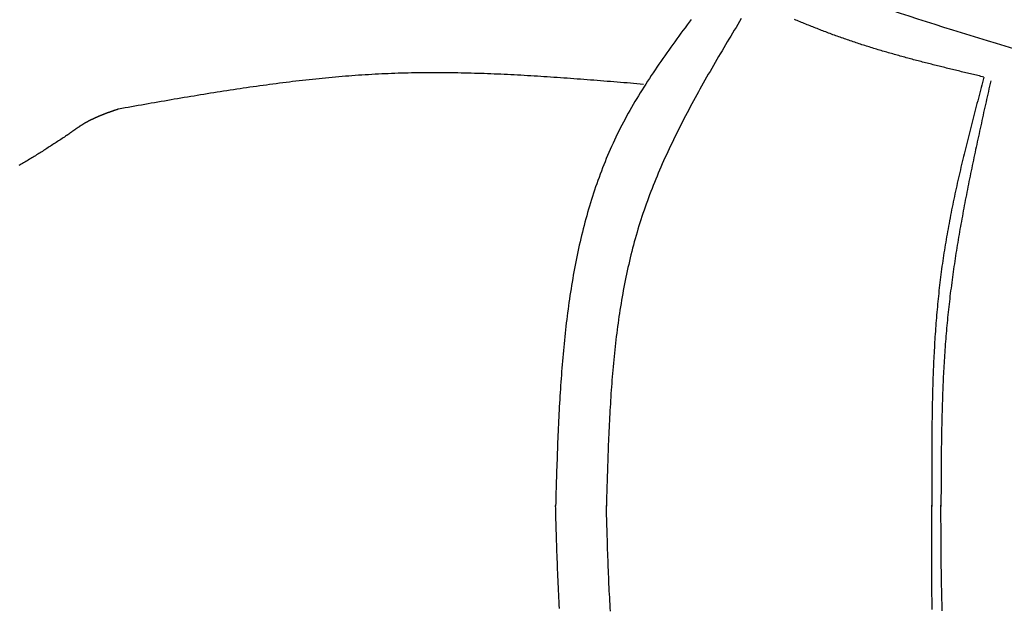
# Model space of a CAD drawing. Extents: x 715 to 7297, y 217 to 5760.
# Tile 23 of 89: x 1591 to 2921, y 3944 to 4739. Entities that reach past the tile are written whole.
import ezdxf

# ---------------------------------------------------------------- set-up
doc = ezdxf.new("R2010")
doc.units = 0
doc.layers.add('CAR', color=1, linetype='CONTINUOUS')

msp = doc.modelspace()

# ---------------------------------------------------------------- linework, layer by layer
at = {"layer": 'CAR'}
for points in [[(2498.17, 4739.57, 0), (2495.36, 4735.82, 0), (2492.55, 4732.07, 0), (2489.76, 4728.31, 0), (2486.97, 4724.55, 0), (2484.19, 4720.79, 0), (2481.43, 4717.02, 0), (2478.67, 4713.25, 0), (2475.92, 4709.47, 0), (2473.19, 4705.69, 0), (2470.47, 4701.9, 0), (2467.76, 4698.11, 0), (2465.07, 4694.31, 0), (2462.39, 4690.51, 0), (2459.73, 4686.7, 0), (2457.08, 4682.89, 0), (2454.45, 4679.06, 0), (2451.84, 4675.23, 0), (2449.25, 4671.4, 0), (2446.67, 4667.55, 0), (2444.12, 4663.7, 0), (2441.58, 4659.84, 0), (2439.07, 4655.97, 0), (2436.58, 4652.09, 0), (2434.11, 4648.2, 0), (2431.67, 4644.31, 0), (2429.25, 4640.4, 0), (2426.85, 4636.49, 0), (2424.48, 4632.56, 0), (2422.14, 4628.62, 0), (2419.82, 4624.68, 0), (2417.53, 4620.72, 0), (2415.27, 4616.75, 0), (2413.04, 4612.77, 0), (2410.83, 4608.78, 0), (2408.66, 4604.77, 0), (2406.52, 4600.76, 0), (2404.41, 4596.73, 0), (2402.34, 4592.68, 0), (2400.29, 4588.63, 0), (2398.28, 4584.56, 0), (2396.31, 4580.48, 0), (2394.36, 4576.38, 0), (2392.46, 4572.27, 0), (2390.58, 4568.15, 0), (2388.73, 4564.02, 0), (2386.92, 4559.87, 0), (2385.14, 4555.71, 0), (2383.39, 4551.54, 0), (2381.68, 4547.35, 0), (2379.99, 4543.15, 0), (2378.33, 4538.94, 0), (2376.71, 4534.72, 0), (2375.11, 4530.49, 0), (2373.55, 4526.24, 0), (2372.01, 4521.99, 0), (2370.5, 4517.72, 0), (2369.02, 4513.44, 0), (2367.57, 4509.15, 0), (2366.15, 4504.84, 0), (2364.76, 4500.53, 0), (2363.39, 4496.21, 0), (2362.05, 4491.87, 0), (2360.74, 4487.53, 0), (2359.45, 4483.17, 0), (2358.19, 4478.8, 0), (2356.96, 4474.43, 0), (2355.75, 4470.04, 0), (2354.57, 4465.64, 0), (2353.41, 4461.23, 0), (2352.28, 4456.82, 0), (2351.17, 4452.39, 0), (2350.09, 4447.95, 0), (2349.03, 4443.51, 0), (2347.99, 4439.05, 0), (2346.98, 4434.58, 0), (2345.99, 4430.11, 0), (2345.02, 4425.63, 0), (2344.08, 4421.14, 0), (2343.15, 4416.64, 0), (2342.25, 4412.13, 0), (2341.37, 4407.61, 0), (2340.51, 4403.08, 0), (2339.67, 4398.55, 0), (2338.86, 4394.01, 0), (2338.06, 4389.46, 0), (2337.28, 4384.9, 0), (2336.52, 4380.33, 0), (2335.79, 4375.76, 0), (2335.07, 4371.18, 0), (2334.36, 4366.59, 0), (2333.68, 4361.99, 0), (2333.02, 4357.39, 0), (2332.37, 4352.78, 0), (2331.74, 4348.16, 0), (2331.13, 4343.54, 0), (2330.53, 4338.9, 0), (2329.96, 4334.27, 0), (2329.39, 4329.62, 0), (2328.85, 4324.97, 0), (2328.31, 4320.32, 0), (2327.8, 4315.66, 0), (2327.3, 4310.99, 0), (2326.81, 4306.31, 0), (2326.34, 4301.63, 0), (2325.88, 4296.95, 0), (2325.44, 4292.26, 0), (2325.01, 4287.56, 0), (2324.59, 4282.86, 0), (2324.19, 4278.15, 0), (2323.79, 4273.44, 0), (2323.42, 4268.72, 0), (2323.05, 4264, 0), (2322.69, 4259.28, 0), (2322.35, 4254.55, 0), (2322.01, 4249.81, 0), (2321.69, 4245.07, 0), (2321.38, 4240.33, 0), (2321.08, 4235.58, 0), (2320.78, 4230.83, 0), (2320.5, 4226.08, 0), (2320.23, 4221.32, 0), (2319.96, 4216.56, 0), (2319.7, 4211.79, 0), (2319.46, 4207.02, 0), (2319.22, 4202.25, 0), (2318.98, 4197.48, 0), (2318.76, 4192.7, 0), (2318.54, 4187.92, 0), (2318.33, 4183.13, 0), (2318.12, 4178.35, 0), (2317.92, 4173.56, 0), (2317.73, 4168.77, 0), (2317.54, 4163.98, 0), (2317.36, 4159.18, 0), (2317.18, 4154.39, 0), (2317.01, 4149.59, 0), (2316.84, 4144.79, 0), (2316.68, 4139.99, 0), (2316.51, 4135.18, 0), (2316.36, 4130.38, 0), (2316.2, 4125.57, 0), (2316.05, 4120.76, 0), (2315.9, 4115.96, 0), (2315.75, 4111.15, 0), (2315.61, 4106.34, 0), (2315.46, 4101.53, 0), (2315.32, 4096.72, 0), (2315.18, 4091.91, 0), (2315.04, 4087.1, 0), (2314.9, 4082.28, 0)], [(2565.71, 4740.61, 0), (2563.33, 4736.66, 0), (2560.94, 4732.72, 0), (2558.56, 4728.78, 0), (2556.18, 4724.83, 0), (2553.8, 4720.88, 0), (2551.43, 4716.94, 0), (2549.07, 4712.99, 0), (2546.7, 4709.04, 0), (2544.35, 4705.09, 0), (2542, 4701.13, 0), (2539.65, 4697.18, 0), (2537.32, 4693.22, 0), (2534.99, 4689.26, 0), (2532.66, 4685.3, 0), (2530.35, 4681.33, 0), (2528.04, 4677.37, 0), (2525.74, 4673.4, 0), (2523.45, 4669.42, 0), (2521.17, 4665.45, 0), (2518.9, 4661.47, 0), (2516.64, 4657.49, 0), (2514.39, 4653.51, 0), (2512.15, 4649.52, 0), (2509.92, 4645.53, 0), (2507.7, 4641.54, 0), (2505.5, 4637.54, 0), (2503.3, 4633.54, 0), (2501.12, 4629.53, 0), (2498.96, 4625.52, 0), (2496.8, 4621.51, 0), (2494.66, 4617.49, 0), (2492.54, 4613.47, 0), (2490.43, 4609.45, 0), (2488.33, 4605.42, 0), (2486.25, 4601.38, 0), (2484.19, 4597.34, 0), (2482.14, 4593.3, 0), (2480.11, 4589.25, 0), (2478.09, 4585.19, 0), (2476.09, 4581.13, 0), (2474.11, 4577.07, 0), (2472.15, 4573, 0), (2470.21, 4568.92, 0), (2468.28, 4564.84, 0), (2466.38, 4560.75, 0), (2464.49, 4556.65, 0), (2462.63, 4552.56, 0), (2460.78, 4548.45, 0), (2458.96, 4544.34, 0), (2457.16, 4540.22, 0), (2455.37, 4536.09, 0), (2453.62, 4531.96, 0), (2451.88, 4527.82, 0), (2450.16, 4523.68, 0), (2448.47, 4519.52, 0), (2446.81, 4515.36, 0), (2445.16, 4511.2, 0), (2443.54, 4507.02, 0), (2441.95, 4502.84, 0), (2440.38, 4498.65, 0), (2438.83, 4494.46, 0), (2437.31, 4490.25, 0), (2435.82, 4486.04, 0), (2434.36, 4481.82, 0), (2432.92, 4477.59, 0), (2431.51, 4473.35, 0), (2430.12, 4469.11, 0), (2428.77, 4464.86, 0), (2427.44, 4460.59, 0), (2426.14, 4456.32, 0), (2424.87, 4452.04, 0), (2423.63, 4447.76, 0), (2422.41, 4443.46, 0), (2421.22, 4439.16, 0), (2420.06, 4434.85, 0), (2418.92, 4430.53, 0), (2417.81, 4426.2, 0), (2416.72, 4421.86, 0), (2415.66, 4417.52, 0), (2414.63, 4413.17, 0), (2413.62, 4408.81, 0), (2412.63, 4404.45, 0), (2411.67, 4400.08, 0), (2410.73, 4395.7, 0), (2409.81, 4391.31, 0), (2408.92, 4386.92, 0), (2408.05, 4382.52, 0), (2407.2, 4378.11, 0), (2406.37, 4373.7, 0), (2405.57, 4369.28, 0), (2404.78, 4364.85, 0), (2404.02, 4360.42, 0), (2403.28, 4355.98, 0), (2402.56, 4351.54, 0), (2401.85, 4347.09, 0), (2401.17, 4342.63, 0), (2400.51, 4338.17, 0), (2399.86, 4333.7, 0), (2399.23, 4329.23, 0), (2398.62, 4324.75, 0), (2398.03, 4320.27, 0), (2397.46, 4315.78, 0), (2396.9, 4311.28, 0), (2396.36, 4306.78, 0), (2395.84, 4302.28, 0), (2395.33, 4297.77, 0), (2394.84, 4293.26, 0), (2394.37, 4288.74, 0), (2393.91, 4284.21, 0), (2393.46, 4279.69, 0), (2393.03, 4275.15, 0), (2392.61, 4270.62, 0), (2392.21, 4266.08, 0), (2391.82, 4261.53, 0), (2391.44, 4256.98, 0), (2391.08, 4252.43, 0), (2390.72, 4247.88, 0), (2390.38, 4243.32, 0), (2390.06, 4238.75, 0), (2389.74, 4234.19, 0), (2389.43, 4229.62, 0), (2389.14, 4225.04, 0), (2388.86, 4220.47, 0), (2388.58, 4215.89, 0), (2388.32, 4211.3, 0), (2388.06, 4206.72, 0), (2387.82, 4202.13, 0), (2387.58, 4197.54, 0), (2387.35, 4192.95, 0), (2387.13, 4188.35, 0), (2386.92, 4183.75, 0), (2386.71, 4179.15, 0), (2386.51, 4174.55, 0), (2386.32, 4169.95, 0), (2386.13, 4165.34, 0), (2385.95, 4160.73, 0), (2385.78, 4156.12, 0), (2385.61, 4151.51, 0), (2385.45, 4146.9, 0), (2385.29, 4142.28, 0), (2385.14, 4137.67, 0), (2384.98, 4133.05, 0), (2384.84, 4128.43, 0), (2384.69, 4123.81, 0), (2384.55, 4119.2, 0), (2384.42, 4114.57, 0), (2384.28, 4109.95, 0), (2384.15, 4105.33, 0), (2384.02, 4100.71, 0), (2383.89, 4096.09, 0), (2383.76, 4091.46, 0), (2383.63, 4086.84, 0), (2383.5, 4082.22, 0)], [(2893.41, 4661.7, 0), (2891.38, 4662.18, 0), (2889.35, 4662.67, 0), (2887.33, 4663.15, 0), (2885.3, 4663.63, 0), (2883.27, 4664.11, 0), (2881.25, 4664.6, 0), (2879.22, 4665.08, 0), (2877.2, 4665.56, 0), (2875.17, 4666.05, 0), (2873.15, 4666.53, 0), (2871.12, 4667.02, 0), (2869.09, 4667.5, 0), (2867.07, 4667.99, 0), (2865.04, 4668.48, 0), (2863.02, 4668.96, 0), (2861, 4669.45, 0), (2858.97, 4669.94, 0), (2856.95, 4670.43, 0), (2854.92, 4670.92, 0), (2852.9, 4671.41, 0), (2850.88, 4671.9, 0), (2848.86, 4672.4, 0), (2846.83, 4672.89, 0), (2844.81, 4673.39, 0), (2842.79, 4673.88, 0), (2840.77, 4674.38, 0), (2838.75, 4674.88, 0), (2836.73, 4675.38, 0), (2834.71, 4675.88, 0), (2832.69, 4676.38, 0), (2830.67, 4676.88, 0), (2828.65, 4677.39, 0), (2826.63, 4677.9, 0), (2824.61, 4678.4, 0), (2822.6, 4678.91, 0), (2820.58, 4679.42, 0), (2818.56, 4679.94, 0), (2816.55, 4680.45, 0), (2814.53, 4680.97, 0), (2812.52, 4681.48, 0), (2810.51, 4682, 0), (2808.49, 4682.53, 0), (2806.48, 4683.05, 0), (2804.47, 4683.57, 0), (2802.46, 4684.1, 0), (2800.45, 4684.63, 0), (2798.44, 4685.16, 0), (2796.43, 4685.7, 0), (2794.42, 4686.23, 0), (2792.42, 4686.77, 0), (2790.41, 4687.31, 0), (2788.4, 4687.85, 0), (2786.4, 4688.4, 0), (2784.39, 4688.94, 0), (2782.39, 4689.49, 0), (2780.39, 4690.05, 0), (2778.39, 4690.6, 0), (2776.39, 4691.16, 0), (2774.39, 4691.72, 0), (2772.39, 4692.28, 0), (2770.39, 4692.85, 0), (2768.39, 4693.41, 0), (2766.4, 4693.99, 0), (2764.4, 4694.56, 0), (2762.41, 4695.14, 0), (2760.41, 4695.72, 0), (2758.42, 4696.3, 0), (2756.43, 4696.88, 0), (2754.44, 4697.47, 0), (2752.45, 4698.06, 0), (2750.47, 4698.66, 0), (2748.48, 4699.26, 0), (2746.49, 4699.86, 0), (2744.51, 4700.46, 0), (2742.53, 4701.07, 0), (2740.54, 4701.68, 0), (2738.56, 4702.3, 0), (2736.58, 4702.92, 0), (2734.6, 4703.54, 0), (2732.63, 4704.16, 0), (2730.65, 4704.79, 0), (2728.68, 4705.43, 0), (2726.7, 4706.06, 0), (2724.73, 4706.7, 0), (2722.76, 4707.35, 0), (2720.79, 4707.99, 0), (2718.82, 4708.65, 0), (2716.85, 4709.3, 0), (2714.89, 4709.96, 0), (2712.93, 4710.63, 0), (2710.96, 4711.29, 0), (2709, 4711.97, 0), (2707.04, 4712.64, 0), (2705.08, 4713.32, 0), (2703.13, 4714.01, 0), (2701.17, 4714.7, 0), (2699.22, 4715.39, 0), (2697.26, 4716.09, 0), (2695.31, 4716.79, 0), (2693.36, 4717.49, 0), (2691.41, 4718.2, 0), (2689.47, 4718.92, 0), (2687.52, 4719.64, 0), (2685.58, 4720.36, 0), (2683.64, 4721.09, 0), (2681.69, 4721.82, 0), (2679.76, 4722.55, 0), (2677.82, 4723.29, 0), (2675.88, 4724.03, 0), (2673.94, 4724.78, 0), (2672.01, 4725.53, 0), (2670.07, 4726.28, 0), (2668.14, 4727.04, 0), (2666.21, 4727.8, 0), (2664.28, 4728.56, 0), (2662.35, 4729.33, 0), (2660.42, 4730.1, 0), (2658.5, 4730.87, 0), (2656.57, 4731.64, 0), (2654.65, 4732.42, 0), (2652.72, 4733.2, 0), (2650.8, 4733.99, 0), (2648.88, 4734.77, 0), (2646.95, 4735.56, 0), (2645.03, 4736.35, 0), (2643.11, 4737.15, 0), (2641.2, 4737.94, 0), (2639.28, 4738.74, 0), (2637.36, 4739.54, 0)], [(2433.82, 4651.82, 0), (2429.33, 4652.19, 0), (2424.85, 4652.57, 0), (2420.36, 4652.94, 0), (2415.87, 4653.31, 0), (2411.39, 4653.68, 0), (2406.9, 4654.05, 0), (2402.41, 4654.42, 0), (2397.93, 4654.79, 0), (2393.44, 4655.16, 0), (2388.96, 4655.52, 0), (2384.47, 4655.89, 0), (2379.98, 4656.25, 0), (2375.5, 4656.61, 0), (2371.01, 4656.96, 0), (2366.53, 4657.32, 0), (2362.04, 4657.67, 0), (2357.56, 4658.01, 0), (2353.07, 4658.36, 0), (2348.59, 4658.7, 0), (2344.1, 4659.04, 0), (2339.62, 4659.37, 0), (2335.13, 4659.7, 0), (2330.65, 4660.03, 0), (2326.17, 4660.35, 0), (2321.68, 4660.67, 0), (2317.2, 4660.98, 0), (2312.72, 4661.29, 0), (2308.23, 4661.59, 0), (2303.75, 4661.89, 0), (2299.27, 4662.18, 0), (2294.79, 4662.46, 0), (2290.3, 4662.74, 0), (2285.82, 4663.02, 0), (2281.34, 4663.29, 0), (2276.86, 4663.55, 0), (2272.38, 4663.8, 0), (2267.9, 4664.05, 0), (2263.42, 4664.29, 0), (2258.94, 4664.53, 0), (2254.46, 4664.75, 0), (2249.98, 4664.97, 0), (2245.5, 4665.18, 0), (2241.02, 4665.39, 0), (2236.54, 4665.58, 0), (2232.06, 4665.77, 0), (2227.59, 4665.95, 0), (2223.11, 4666.12, 0), (2218.63, 4666.28, 0), (2214.16, 4666.43, 0), (2209.68, 4666.58, 0), (2205.2, 4666.71, 0), (2200.73, 4666.83, 0), (2196.25, 4666.95, 0), (2191.78, 4667.05, 0), (2187.31, 4667.15, 0), (2182.83, 4667.23, 0), (2178.36, 4667.3, 0), (2173.89, 4667.37, 0), (2169.42, 4667.42, 0), (2164.94, 4667.46, 0), (2160.47, 4667.49, 0), (2156, 4667.5, 0), (2151.53, 4667.51, 0), (2147.06, 4667.5, 0), (2142.59, 4667.49, 0), (2138.13, 4667.46, 0), (2133.66, 4667.41, 0), (2129.19, 4667.36, 0), (2124.72, 4667.29, 0), (2120.26, 4667.21, 0), (2115.79, 4667.12, 0), (2111.33, 4667.01, 0), (2106.86, 4666.89, 0), (2102.4, 4666.75, 0), (2097.94, 4666.6, 0), (2093.48, 4666.44, 0), (2089.01, 4666.26, 0), (2084.55, 4666.07, 0), (2080.09, 4665.87, 0), (2075.63, 4665.65, 0), (2071.17, 4665.41, 0), (2066.71, 4665.16, 0), (2062.26, 4664.9, 0), (2057.8, 4664.63, 0), (2053.34, 4664.34, 0), (2048.89, 4664.04, 0), (2044.43, 4663.72, 0), (2039.98, 4663.39, 0), (2035.52, 4663.05, 0), (2031.07, 4662.7, 0), (2026.61, 4662.34, 0), (2022.16, 4661.96, 0), (2017.71, 4661.57, 0), (2013.26, 4661.17, 0), (2008.81, 4660.76, 0), (2004.36, 4660.33, 0), (1999.91, 4659.9, 0), (1995.46, 4659.45, 0), (1991.01, 4659, 0), (1986.56, 4658.53, 0), (1982.11, 4658.05, 0), (1977.66, 4657.56, 0), (1973.21, 4657.07, 0), (1968.77, 4656.56, 0), (1964.32, 4656.04, 0), (1959.87, 4655.51, 0), (1955.43, 4654.97, 0), (1950.98, 4654.43, 0), (1946.54, 4653.87, 0), (1942.09, 4653.31, 0), (1937.65, 4652.74, 0), (1933.21, 4652.15, 0), (1928.76, 4651.56, 0), (1924.32, 4650.97, 0), (1919.88, 4650.36, 0), (1915.44, 4649.75, 0), (1910.99, 4649.12, 0), (1906.55, 4648.5, 0), (1902.11, 4647.86, 0), (1897.67, 4647.22, 0), (1893.23, 4646.57, 0), (1888.79, 4645.91, 0), (1884.35, 4645.24, 0), (1879.91, 4644.57, 0), (1875.47, 4643.9, 0), (1871.03, 4643.22, 0), (1866.59, 4642.53, 0), (1862.15, 4641.83, 0), (1857.71, 4641.13, 0), (1853.28, 4640.43, 0), (1848.84, 4639.72, 0), (1844.4, 4639, 0), (1839.96, 4638.28, 0), (1835.53, 4637.56, 0), (1831.09, 4636.83, 0), (1826.65, 4636.1, 0), (1822.21, 4635.36, 0), (1817.78, 4634.62, 0), (1813.34, 4633.88, 0), (1808.91, 4633.13, 0), (1804.47, 4632.38, 0), (1800.03, 4631.62, 0), (1795.6, 4630.86, 0), (1791.16, 4630.1, 0), (1786.73, 4629.34, 0), (1782.29, 4628.57, 0), (1777.86, 4627.8, 0), (1773.42, 4627.03, 0), (1768.99, 4626.26, 0), (1764.55, 4625.49, 0), (1760.12, 4624.71, 0), (1755.68, 4623.93, 0), (1751.25, 4623.16, 0), (1746.81, 4622.38, 0), (1742.38, 4621.6, 0), (1737.94, 4620.81, 0), (1733.51, 4620.03, 0), (1729.07, 4619.25, 0), (1724.64, 4618.47, 0)], [(2893.41, 4661.7, 0), (2892.46, 4658.12, 0), (2891.51, 4654.54, 0), (2890.56, 4650.96, 0), (2889.62, 4647.38, 0), (2888.67, 4643.8, 0), (2887.73, 4640.22, 0), (2886.79, 4636.64, 0), (2885.84, 4633.06, 0), (2884.9, 4629.48, 0), (2883.96, 4625.9, 0), (2883.03, 4622.32, 0), (2882.09, 4618.73, 0), (2881.16, 4615.15, 0), (2880.23, 4611.57, 0), (2879.3, 4607.99, 0), (2878.37, 4604.41, 0), (2877.45, 4600.82, 0), (2876.53, 4597.24, 0), (2875.61, 4593.65, 0), (2874.7, 4590.07, 0), (2873.79, 4586.49, 0), (2872.88, 4582.9, 0), (2871.98, 4579.31, 0), (2871.08, 4575.73, 0), (2870.19, 4572.14, 0), (2869.3, 4568.55, 0), (2868.41, 4564.96, 0), (2867.53, 4561.38, 0), (2866.66, 4557.79, 0), (2865.79, 4554.2, 0), (2864.92, 4550.61, 0), (2864.06, 4547.01, 0), (2863.21, 4543.42, 0), (2862.36, 4539.83, 0), (2861.52, 4536.23, 0), (2860.68, 4532.64, 0), (2859.85, 4529.04, 0), (2859.03, 4525.45, 0), (2858.22, 4521.85, 0), (2857.41, 4518.25, 0), (2856.6, 4514.65, 0), (2855.81, 4511.05, 0), (2855.02, 4507.45, 0), (2854.24, 4503.85, 0), (2853.47, 4500.24, 0), (2852.71, 4496.64, 0), (2851.95, 4493.03, 0), (2851.2, 4489.43, 0), (2850.46, 4485.82, 0), (2849.73, 4482.21, 0), (2849.01, 4478.6, 0), (2848.3, 4474.99, 0), (2847.6, 4471.38, 0), (2846.9, 4467.76, 0), (2846.22, 4464.15, 0), (2845.55, 4460.53, 0), (2844.88, 4456.92, 0), (2844.23, 4453.3, 0), (2843.58, 4449.68, 0), (2842.95, 4446.05, 0), (2842.33, 4442.43, 0), (2841.71, 4438.81, 0), (2841.11, 4435.18, 0), (2840.52, 4431.55, 0), (2839.94, 4427.92, 0), (2839.38, 4424.29, 0), (2838.82, 4420.66, 0), (2838.28, 4417.03, 0), (2837.74, 4413.39, 0), (2837.22, 4409.75, 0), (2836.72, 4406.12, 0), (2836.22, 4402.48, 0), (2835.74, 4398.83, 0), (2835.26, 4395.19, 0), (2834.8, 4391.55, 0), (2834.35, 4387.9, 0), (2833.91, 4384.25, 0), (2833.49, 4380.6, 0), (2833.07, 4376.95, 0), (2832.66, 4373.3, 0), (2832.27, 4369.65, 0), (2831.88, 4365.99, 0), (2831.51, 4362.33, 0), (2831.15, 4358.68, 0), (2830.79, 4355.02, 0), (2830.45, 4351.36, 0), (2830.11, 4347.7, 0), (2829.79, 4344.03, 0), (2829.47, 4340.37, 0), (2829.17, 4336.7, 0), (2828.87, 4333.04, 0), (2828.58, 4329.37, 0), (2828.31, 4325.7, 0), (2828.04, 4322.03, 0), (2827.78, 4318.36, 0), (2827.52, 4314.68, 0), (2827.28, 4311.01, 0), (2827.04, 4307.34, 0), (2826.82, 4303.66, 0), (2826.6, 4299.98, 0), (2826.39, 4296.3, 0), (2826.18, 4292.63, 0), (2825.99, 4288.95, 0), (2825.8, 4285.26, 0), (2825.62, 4281.58, 0), (2825.45, 4277.9, 0), (2825.28, 4274.21, 0), (2825.12, 4270.53, 0), (2824.97, 4266.84, 0), (2824.82, 4263.16, 0), (2824.68, 4259.47, 0), (2824.55, 4255.78, 0), (2824.43, 4252.09, 0), (2824.31, 4248.4, 0), (2824.19, 4244.71, 0), (2824.08, 4241.02, 0), (2823.98, 4237.32, 0), (2823.88, 4233.63, 0), (2823.79, 4229.94, 0), (2823.71, 4226.24, 0), (2823.63, 4222.55, 0), (2823.55, 4218.85, 0), (2823.48, 4215.15, 0), (2823.42, 4211.46, 0), (2823.36, 4207.76, 0), (2823.3, 4204.06, 0), (2823.25, 4200.36, 0), (2823.2, 4196.66, 0), (2823.16, 4192.96, 0), (2823.12, 4189.26, 0), (2823.08, 4185.56, 0), (2823.05, 4181.85, 0), (2823.02, 4178.15, 0), (2823, 4174.45, 0), (2822.98, 4170.74, 0), (2822.96, 4167.04, 0), (2822.94, 4163.34, 0), (2822.93, 4159.63, 0), (2822.92, 4155.93, 0), (2822.92, 4152.22, 0), (2822.91, 4148.51, 0), (2822.91, 4144.81, 0), (2822.91, 4141.1, 0), (2822.91, 4137.4, 0), (2822.92, 4133.69, 0), (2822.93, 4129.98, 0), (2822.94, 4126.27, 0), (2822.95, 4122.57, 0), (2822.96, 4118.86, 0), (2822.97, 4115.15, 0), (2822.99, 4111.44, 0), (2823, 4107.73, 0), (2823.02, 4104.02, 0), (2823.03, 4100.32, 0), (2823.05, 4096.61, 0), (2823.07, 4092.9, 0), (2823.09, 4089.19, 0), (2823.11, 4085.48, 0), (2823.13, 4081.77, 0)], [(2902.57, 4656.63, 0), (2901.77, 4653.06, 0), (2900.97, 4649.48, 0), (2900.17, 4645.91, 0), (2899.37, 4642.33, 0), (2898.58, 4638.76, 0), (2897.78, 4635.18, 0), (2896.98, 4631.61, 0), (2896.18, 4628.03, 0), (2895.39, 4624.46, 0), (2894.59, 4620.88, 0), (2893.8, 4617.31, 0), (2893, 4613.73, 0), (2892.21, 4610.15, 0), (2891.42, 4606.58, 0), (2890.63, 4603, 0), (2889.85, 4599.43, 0), (2889.06, 4595.85, 0), (2888.28, 4592.27, 0), (2887.5, 4588.7, 0), (2886.72, 4585.12, 0), (2885.94, 4581.54, 0), (2885.16, 4577.96, 0), (2884.39, 4574.38, 0), (2883.62, 4570.81, 0), (2882.86, 4567.23, 0), (2882.09, 4563.65, 0), (2881.33, 4560.07, 0), (2880.57, 4556.49, 0), (2879.82, 4552.91, 0), (2879.06, 4549.33, 0), (2878.31, 4545.75, 0), (2877.57, 4542.17, 0), (2876.83, 4538.59, 0), (2876.09, 4535.01, 0), (2875.35, 4531.42, 0), (2874.62, 4527.84, 0), (2873.9, 4524.26, 0), (2873.17, 4520.67, 0), (2872.46, 4517.09, 0), (2871.74, 4513.51, 0), (2871.03, 4509.92, 0), (2870.33, 4506.34, 0), (2869.63, 4502.75, 0), (2868.93, 4499.16, 0), (2868.24, 4495.58, 0), (2867.55, 4491.99, 0), (2866.87, 4488.4, 0), (2866.2, 4484.81, 0), (2865.53, 4481.22, 0), (2864.86, 4477.64, 0), (2864.2, 4474.05, 0), (2863.55, 4470.45, 0), (2862.9, 4466.86, 0), (2862.26, 4463.27, 0), (2861.62, 4459.68, 0), (2860.99, 4456.08, 0), (2860.37, 4452.49, 0), (2859.75, 4448.9, 0), (2859.14, 4445.3, 0), (2858.53, 4441.71, 0), (2857.93, 4438.11, 0), (2857.34, 4434.51, 0), (2856.76, 4430.91, 0), (2856.18, 4427.31, 0), (2855.61, 4423.71, 0), (2855.05, 4420.11, 0), (2854.49, 4416.51, 0), (2853.94, 4412.91, 0), (2853.4, 4409.31, 0), (2852.87, 4405.7, 0), (2852.34, 4402.1, 0), (2851.82, 4398.49, 0), (2851.31, 4394.89, 0), (2850.81, 4391.28, 0), (2850.32, 4387.67, 0), (2849.83, 4384.06, 0), (2849.36, 4380.45, 0), (2848.89, 4376.84, 0), (2848.43, 4373.23, 0), (2847.98, 4369.62, 0), (2847.53, 4366.01, 0), (2847.1, 4362.39, 0), (2846.68, 4358.78, 0), (2846.26, 4355.16, 0), (2845.85, 4351.54, 0), (2845.46, 4347.92, 0), (2845.07, 4344.3, 0), (2844.69, 4340.68, 0), (2844.33, 4337.06, 0), (2843.97, 4333.44, 0), (2843.62, 4329.82, 0), (2843.28, 4326.19, 0), (2842.95, 4322.57, 0), (2842.63, 4318.94, 0), (2842.32, 4315.31, 0), (2842.02, 4311.68, 0), (2841.73, 4308.05, 0), (2841.45, 4304.42, 0), (2841.17, 4300.79, 0), (2840.91, 4297.16, 0), (2840.65, 4293.53, 0), (2840.4, 4289.89, 0), (2840.16, 4286.26, 0), (2839.93, 4282.62, 0), (2839.71, 4278.98, 0), (2839.49, 4275.34, 0), (2839.28, 4271.71, 0), (2839.08, 4268.07, 0), (2838.88, 4264.43, 0), (2838.7, 4260.79, 0), (2838.52, 4257.14, 0), (2838.34, 4253.5, 0), (2838.18, 4249.86, 0), (2838.02, 4246.22, 0), (2837.86, 4242.57, 0), (2837.72, 4238.93, 0), (2837.58, 4235.28, 0), (2837.44, 4231.63, 0), (2837.31, 4227.99, 0), (2837.19, 4224.34, 0), (2837.07, 4220.69, 0), (2836.96, 4217.04, 0), (2836.85, 4213.39, 0), (2836.75, 4209.74, 0), (2836.65, 4206.09, 0), (2836.56, 4202.44, 0), (2836.47, 4198.79, 0), (2836.39, 4195.14, 0), (2836.31, 4191.48, 0), (2836.24, 4187.83, 0), (2836.17, 4184.18, 0), (2836.1, 4180.52, 0), (2836.04, 4176.87, 0), (2835.98, 4173.21, 0), (2835.93, 4169.56, 0), (2835.88, 4165.9, 0), (2835.83, 4162.25, 0), (2835.79, 4158.59, 0), (2835.75, 4154.93, 0), (2835.71, 4151.28, 0), (2835.67, 4147.62, 0), (2835.64, 4143.96, 0), (2835.61, 4140.31, 0), (2835.58, 4136.65, 0), (2835.55, 4132.99, 0), (2835.53, 4129.33, 0), (2835.51, 4125.67, 0), (2835.48, 4122.01, 0), (2835.47, 4118.35, 0), (2835.45, 4114.7, 0), (2835.43, 4111.04, 0), (2835.42, 4107.38, 0), (2835.4, 4103.72, 0), (2835.39, 4100.06, 0), (2835.38, 4096.4, 0), (2835.36, 4092.74, 0), (2835.35, 4089.08, 0), (2835.34, 4085.42, 0), (2835.33, 4081.76, 0)], [(1724.64, 4618.47, 0), (1724.16, 4618.31, 0), (1723.69, 4618.14, 0), (1723.22, 4617.98, 0), (1722.74, 4617.82, 0), (1722.27, 4617.66, 0), (1721.8, 4617.49, 0), (1721.32, 4617.33, 0), (1720.85, 4617.17, 0), (1720.38, 4617.01, 0), (1719.9, 4616.84, 0), (1719.43, 4616.68, 0), (1718.96, 4616.52, 0), (1718.49, 4616.35, 0), (1718.01, 4616.19, 0), (1717.54, 4616.03, 0), (1717.07, 4615.86, 0), (1716.6, 4615.7, 0), (1716.13, 4615.53, 0), (1715.65, 4615.37, 0), (1715.18, 4615.2, 0), (1714.71, 4615.03, 0), (1714.24, 4614.87, 0), (1713.77, 4614.7, 0), (1713.3, 4614.53, 0), (1712.83, 4614.37, 0), (1712.36, 4614.2, 0), (1711.89, 4614.03, 0), (1711.42, 4613.86, 0), (1710.95, 4613.69, 0), (1710.48, 4613.52, 0), (1710.01, 4613.35, 0), (1709.54, 4613.18, 0), (1709.07, 4613.01, 0), (1708.6, 4612.83, 0), (1708.14, 4612.66, 0), (1707.67, 4612.49, 0), (1707.2, 4612.31, 0), (1706.74, 4612.14, 0), (1706.27, 4611.96, 0), (1705.8, 4611.79, 0), (1705.34, 4611.61, 0), (1704.87, 4611.43, 0), (1704.41, 4611.25, 0), (1703.94, 4611.07, 0), (1703.48, 4610.89, 0), (1703.02, 4610.71, 0), (1702.55, 4610.53, 0), (1702.09, 4610.35, 0), (1701.63, 4610.17, 0), (1701.17, 4609.98, 0), (1700.71, 4609.8, 0), (1700.25, 4609.61, 0), (1699.79, 4609.42, 0), (1699.33, 4609.23, 0), (1698.87, 4609.04, 0), (1698.41, 4608.85, 0), (1697.95, 4608.66, 0), (1697.49, 4608.47, 0), (1697.04, 4608.28, 0), (1696.58, 4608.08, 0), (1696.12, 4607.89, 0), (1695.67, 4607.69, 0), (1695.21, 4607.49, 0), (1694.76, 4607.3, 0), (1694.31, 4607.1, 0), (1693.85, 4606.9, 0), (1693.4, 4606.69, 0), (1692.95, 4606.49, 0), (1692.5, 4606.29, 0), (1692.05, 4606.08, 0), (1691.6, 4605.87, 0), (1691.15, 4605.66, 0), (1690.7, 4605.45, 0), (1690.26, 4605.24, 0), (1689.81, 4605.03, 0), (1689.36, 4604.82, 0), (1688.92, 4604.6, 0), (1688.47, 4604.38, 0), (1688.03, 4604.17, 0), (1687.59, 4603.95, 0), (1687.15, 4603.73, 0), (1686.7, 4603.5, 0), (1686.26, 4603.28, 0), (1685.82, 4603.06, 0), (1685.38, 4602.83, 0), (1684.95, 4602.6, 0), (1684.51, 4602.37, 0), (1684.07, 4602.14, 0), (1683.64, 4601.91, 0), (1683.2, 4601.67, 0), (1682.77, 4601.43, 0), (1682.33, 4601.2, 0), (1681.9, 4600.96, 0), (1681.47, 4600.72, 0), (1681.04, 4600.47, 0), (1680.61, 4600.23, 0), (1680.18, 4599.98, 0), (1679.75, 4599.73, 0), (1679.33, 4599.49, 0), (1678.9, 4599.24, 0), (1678.48, 4598.98, 0), (1678.05, 4598.73, 0), (1677.63, 4598.47, 0), (1677.2, 4598.22, 0), (1676.78, 4597.96, 0), (1676.36, 4597.7, 0), (1675.94, 4597.44, 0), (1675.52, 4597.18, 0), (1675.1, 4596.92, 0), (1674.68, 4596.65, 0), (1674.26, 4596.39, 0), (1673.84, 4596.12, 0), (1673.42, 4595.85, 0), (1673.01, 4595.58, 0), (1672.59, 4595.31, 0), (1672.18, 4595.04, 0), (1671.76, 4594.77, 0), (1671.35, 4594.5, 0), (1670.93, 4594.22, 0), (1670.52, 4593.95, 0), (1670.11, 4593.67, 0), (1669.7, 4593.39, 0), (1669.28, 4593.12, 0), (1668.87, 4592.84, 0), (1668.46, 4592.56, 0), (1668.05, 4592.28, 0), (1667.64, 4591.99, 0), (1667.23, 4591.71, 0), (1666.82, 4591.43, 0), (1666.41, 4591.14, 0), (1666.01, 4590.86, 0), (1665.6, 4590.57, 0), (1665.19, 4590.29, 0), (1664.78, 4590, 0), (1664.38, 4589.71, 0), (1663.97, 4589.43, 0), (1663.56, 4589.14, 0), (1663.16, 4588.85, 0), (1662.75, 4588.56, 0), (1662.35, 4588.27, 0), (1661.94, 4587.98, 0), (1661.54, 4587.69, 0), (1661.13, 4587.4, 0), (1660.73, 4587.1, 0), (1660.32, 4586.81, 0), (1659.92, 4586.52, 0), (1659.52, 4586.23, 0), (1659.11, 4585.93, 0), (1658.71, 4585.64, 0), (1658.3, 4585.35, 0), (1657.9, 4585.05, 0), (1657.5, 4584.76, 0), (1657.1, 4584.46, 0), (1656.69, 4584.17, 0), (1656.29, 4583.88, 0), (1655.89, 4583.58, 0), (1655.48, 4583.29, 0), (1655.08, 4582.99, 0), (1654.68, 4582.7, 0)], [(1654.68, 4582.7, 0), (1653.12, 4581.67, 0), (1651.56, 4580.65, 0), (1650, 4579.63, 0), (1648.44, 4578.6, 0), (1646.88, 4577.58, 0), (1645.32, 4576.56, 0), (1643.76, 4575.54, 0), (1642.2, 4574.52, 0), (1640.64, 4573.5, 0), (1639.07, 4572.48, 0), (1637.51, 4571.46, 0), (1635.95, 4570.45, 0), (1634.38, 4569.43, 0), (1632.82, 4568.42, 0), (1631.26, 4567.41, 0), (1629.69, 4566.4, 0), (1628.12, 4565.4, 0), (1626.55, 4564.39, 0), (1624.99, 4563.39, 0), (1623.42, 4562.39, 0), (1621.85, 4561.39, 0), (1620.27, 4560.4, 0), (1618.7, 4559.41, 0), (1617.13, 4558.42, 0), (1615.55, 4557.44, 0), (1613.97, 4556.45, 0), (1612.39, 4555.47, 0), (1610.81, 4554.5, 0), (1609.23, 4553.53, 0), (1607.65, 4552.56, 0), (1606.07, 4551.6, 0), (1604.48, 4550.64, 0), (1602.89, 4549.68, 0), (1601.3, 4548.73, 0), (1599.71, 4547.78, 0), (1598.12, 4546.84, 0), (1596.52, 4545.9, 0), (1594.92, 4544.96, 0), (1593.32, 4544.04, 0), (1591.72, 4543.11, 0), (1590.12, 4542.19, 0)], [(2320.11, 3944.28, 0), (2319.85, 3949.04, 0), (2319.59, 3953.8, 0), (2319.35, 3958.57, 0), (2319.11, 3963.34, 0), (2318.89, 3968.12, 0), (2318.66, 3972.9, 0), (2318.45, 3977.68, 0), (2318.24, 3982.46, 0), (2318.04, 3987.25, 0), (2317.85, 3992.04, 0), (2317.66, 3996.83, 0), (2317.47, 4001.62, 0), (2317.29, 4006.41, 0), (2317.12, 4011.21, 0), (2316.95, 4016.01, 0), (2316.79, 4020.81, 0), (2316.63, 4025.61, 0), (2316.47, 4030.42, 0), (2316.32, 4035.22, 0), (2316.17, 4040.03, 0), (2316.02, 4044.83, 0), (2315.87, 4049.64, 0), (2315.73, 4054.45, 0), (2315.59, 4059.26, 0), (2315.45, 4064.07, 0), (2315.31, 4068.88, 0), (2315.17, 4073.69, 0), (2315.03, 4078.5, 0), (2314.9, 4083.31, 0)], [(2389.02, 3940.49, 0), (2388.74, 3945.07, 0), (2388.47, 3949.65, 0), (2388.21, 3954.23, 0), (2387.96, 3958.82, 0), (2387.71, 3963.41, 0), (2387.48, 3968, 0), (2387.26, 3972.59, 0), (2387.04, 3977.19, 0), (2386.83, 3981.78, 0), (2386.63, 3986.38, 0), (2386.43, 3990.99, 0), (2386.25, 3995.59, 0), (2386.06, 4000.2, 0), (2385.89, 4004.81, 0), (2385.72, 4009.42, 0), (2385.55, 4014.03, 0), (2385.39, 4018.64, 0), (2385.24, 4023.25, 0), (2385.09, 4027.87, 0), (2384.94, 4032.49, 0), (2384.8, 4037.11, 0), (2384.66, 4041.72, 0), (2384.52, 4046.34, 0), (2384.39, 4050.97, 0), (2384.26, 4055.59, 0), (2384.13, 4060.21, 0), (2384, 4064.83, 0), (2383.88, 4069.45, 0), (2383.75, 4074.08, 0), (2383.63, 4078.7, 0), (2383.5, 4083.32, 0)], [(2823.51, 3942.62, 0), (2823.44, 3946.32, 0), (2823.37, 3950.01, 0), (2823.31, 3953.71, 0), (2823.25, 3957.41, 0), (2823.2, 3961.11, 0), (2823.15, 3964.81, 0), (2823.1, 3968.51, 0), (2823.06, 3972.21, 0), (2823.03, 3975.91, 0), (2822.99, 3979.61, 0), (2822.97, 3983.31, 0), (2822.94, 3987.02, 0), (2822.92, 3990.72, 0), (2822.9, 3994.42, 0), (2822.89, 3998.13, 0), (2822.87, 4001.83, 0), (2822.87, 4005.54, 0), (2822.86, 4009.24, 0), (2822.86, 4012.95, 0), (2822.86, 4016.65, 0), (2822.86, 4020.36, 0), (2822.86, 4024.07, 0), (2822.87, 4027.77, 0), (2822.88, 4031.48, 0), (2822.89, 4035.19, 0), (2822.9, 4038.89, 0), (2822.91, 4042.6, 0), (2822.93, 4046.31, 0), (2822.94, 4050.02, 0), (2822.96, 4053.73, 0), (2822.98, 4057.43, 0), (2823, 4061.14, 0), (2823.02, 4064.85, 0), (2823.04, 4068.56, 0), (2823.06, 4072.27, 0), (2823.08, 4075.98, 0), (2823.11, 4079.69, 0), (2823.13, 4083.4, 0)], [(2837.07, 3940.82, 0), (2836.95, 3944.47, 0), (2836.84, 3948.11, 0), (2836.74, 3951.76, 0), (2836.64, 3955.41, 0), (2836.55, 3959.06, 0), (2836.46, 3962.72, 0), (2836.38, 3966.37, 0), (2836.3, 3970.02, 0), (2836.22, 3973.67, 0), (2836.15, 3977.33, 0), (2836.08, 3980.98, 0), (2836.02, 3984.63, 0), (2835.96, 3988.29, 0), (2835.91, 3991.94, 0), (2835.86, 3995.6, 0), (2835.81, 3999.25, 0), (2835.76, 4002.91, 0), (2835.72, 4006.57, 0), (2835.68, 4010.22, 0), (2835.65, 4013.88, 0), (2835.62, 4017.54, 0), (2835.59, 4021.19, 0), (2835.56, 4024.85, 0), (2835.53, 4028.51, 0), (2835.51, 4032.17, 0), (2835.49, 4035.83, 0), (2835.47, 4039.48, 0), (2835.45, 4043.14, 0), (2835.44, 4046.8, 0), (2835.42, 4050.46, 0), (2835.41, 4054.12, 0), (2835.39, 4057.78, 0), (2835.38, 4061.44, 0), (2835.37, 4065.1, 0), (2835.36, 4068.76, 0), (2835.35, 4072.42, 0), (2835.35, 4076.08, 0), (2835.34, 4079.74, 0), (2835.33, 4083.4, 0)]]:
    msp.add_polyline3d(points, dxfattribs=at)
msp.add_arc((4700.118, 10640.364), 6197.207, 250.355167, 254.006031, dxfattribs=at)

doc.saveas('drawing.dxf')
